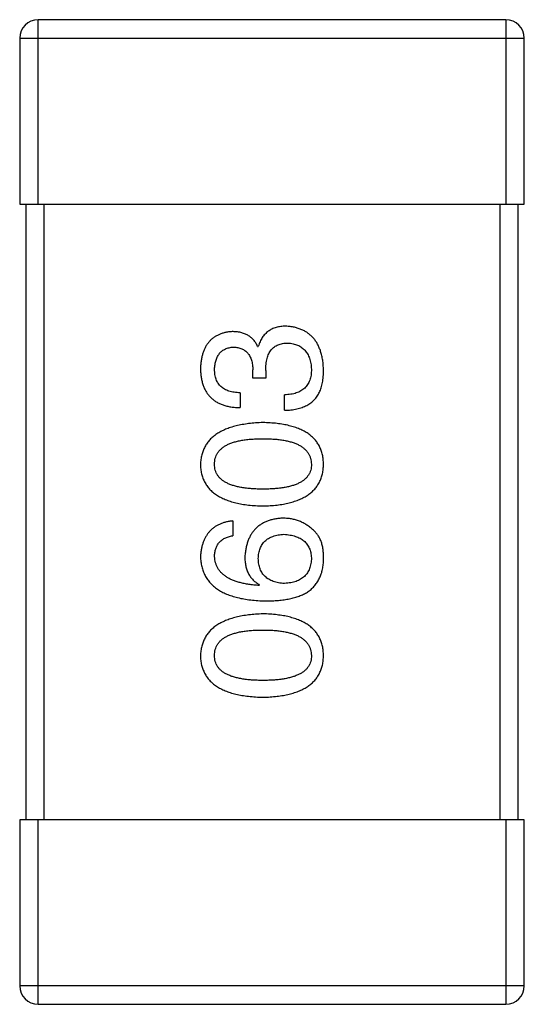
# Model space of a CAD drawing. Header units: millimetres. Extents: x 42 to 554, y 166 to 335.
# Tile 212 of 256: x 399.253 to 400.073, y 270.114 to 271.714. Entities that reach past the tile are written whole.
import ezdxf

# ---------------------------------------------------------------- set-up
doc = ezdxf.new("R2010")
doc.units = ezdxf.units.MM
doc.header["$LTSCALE"] = 30.734
doc.layers.get('0').update_dxf_attribs({"linetype": 'CONTINUOUS'})

msp = doc.modelspace()

# ---------------------------------------------------------------- linework, layer by layer
at = {"linetype": 'Continuous'}
for p, q in [((399.283, 271.4144), (399.283, 271.7144)), ((400.043, 271.7144), (399.283, 271.7144)), ((400.043, 271.7144), (400.043, 271.4144)), ((399.253, 271.6844), (399.253, 271.4144)), ((399.253, 271.6844), (400.073, 271.6844)), ((400.073, 271.4144), (400.073, 271.6844)), ((399.253, 271.4144), (400.073, 271.4144)), ((399.263, 271.4144), (399.263, 270.4144)), ((399.293, 270.4144), (399.293, 271.4144)), ((400.033, 271.4144), (400.033, 270.4144)), ((400.063, 270.4144), (400.063, 271.4144)), ((399.6397, 271.1835), (399.6408, 271.1835)), ((399.632, 271.1321), (399.632, 271.1452)), ((399.6528, 271.1441), (399.6528, 271.1321)), ((399.6528, 271.1321), (399.632, 271.1321)), ((399.6113, 271.1081), (399.6113, 271.084)), ((399.6834, 271.0796), (399.6834, 271.1048)), ((399.5992, 270.8999), (399.5992, 270.8759)), ((399.6429, 270.7961), (399.6419, 270.795)), ((399.253, 270.4144), (399.253, 270.1444)), ((400.073, 270.4144), (399.253, 270.4144)), ((399.283, 270.1144), (399.283, 270.4144)), ((400.043, 270.4144), (400.043, 270.1144)), ((400.073, 270.1444), (400.073, 270.4144)), ((400.073, 270.1444), (399.253, 270.1444)), ((399.283, 270.1144), (400.043, 270.1144))]:
    msp.add_line(p, q, dxfattribs=at)
for centre, start, end in [((399.283, 271.6844), 90, 180), ((400.043, 271.6844), 0, 90), ((399.283, 270.1444), 180, 270), ((400.043, 270.1444), 270, 0)]:
    msp.add_arc(centre, 0.03, start, end, dxfattribs=at)
for points, knots in [([(399.6856, 271.2163), (399.6841, 271.2162), (399.6813, 271.2162), (399.6773, 271.2158), (399.6734, 271.2152), (399.6697, 271.2142), (399.6662, 271.2131), (399.6629, 271.2117), (399.6598, 271.21), (399.6568, 271.2081), (399.6541, 271.2059), (399.6516, 271.2035), (399.6493, 271.2008), (399.6472, 271.1978), (399.6453, 271.1946), (399.6435, 271.1911), (399.642, 271.1874), (399.6412, 271.1848), (399.6408, 271.1835)], [0, 0, 0, 0, 0.071215, 0.138707, 0.20396, 0.266995, 0.327734, 0.387609, 0.445602, 0.503345, 0.561136, 0.618597, 0.677672, 0.738255, 0.799989, 0.863961, 0.930555, 1, 1, 1, 1]), ([(399.7468, 271.1452), (399.7466, 271.148), (399.7464, 271.1533), (399.7455, 271.161), (399.744, 271.1683), (399.7422, 271.175), (399.74, 271.1812), (399.7373, 271.1869), (399.7341, 271.1922), (399.7305, 271.1969), (399.7264, 271.2011), (399.7219, 271.2048), (399.7169, 271.208), (399.7115, 271.2107), (399.7056, 271.2129), (399.6994, 271.2146), (399.6926, 271.2158), (399.688, 271.2161), (399.6856, 271.2163)], [0, 0, 0, 0, 0.078078, 0.151942, 0.221594, 0.28726, 0.350176, 0.409768, 0.467648, 0.523784, 0.578904, 0.634014, 0.689819, 0.746826, 0.805875, 0.867063, 0.931764, 1, 1, 1, 1]), ([(399.5981, 271.2075), (399.5961, 271.2074), (399.5923, 271.207), (399.5866, 271.206), (399.5814, 271.2045), (399.5765, 271.2026), (399.572, 271.2003), (399.5678, 271.1976), (399.564, 271.1945), (399.5606, 271.1909), (399.5576, 271.1869), (399.5549, 271.1825), (399.5526, 271.1777), (399.5507, 271.1724), (399.5491, 271.1668), (399.548, 271.1607), (399.5471, 271.1542), (399.5469, 271.1497), (399.5468, 271.1474)], [0, 0, 0, 0, 0.067521, 0.132139, 0.193339, 0.252064, 0.309083, 0.364848, 0.420021, 0.475612, 0.532002, 0.589602, 0.649896, 0.712634, 0.778603, 0.848416, 0.922155, 1, 1, 1, 1]), ([(399.6397, 271.1835), (399.6387, 271.1854), (399.6368, 271.1891), (399.6331, 271.1941), (399.6288, 271.1982), (399.6239, 271.2017), (399.6183, 271.2043), (399.6121, 271.2062), (399.6053, 271.2073), (399.6006, 271.2075), (399.5981, 271.2075)], [0, 0, 0, 0, 0.125227, 0.244792, 0.361427, 0.478215, 0.59667, 0.722058, 0.856314, 1, 1, 1, 1]), ([(399.6528, 271.1441), (399.6528, 271.1459), (399.6528, 271.1494), (399.6533, 271.1545), (399.6539, 271.1593), (399.655, 271.1637), (399.6562, 271.1677), (399.6577, 271.1714), (399.6596, 271.1748), (399.6617, 271.1778), (399.6641, 271.1804), (399.6668, 271.1827), (399.6698, 271.1846), (399.6731, 271.1862), (399.6766, 271.1874), (399.6804, 271.1883), (399.6846, 271.1889), (399.6874, 271.1889), (399.6888, 271.1889)], [0, 0, 0, 0, 0.082495, 0.159728, 0.232496, 0.300725, 0.365163, 0.425859, 0.483728, 0.538892, 0.592921, 0.646195, 0.699968, 0.754746, 0.811387, 0.870806, 0.933482, 1, 1, 1, 1]), ([(399.6888, 271.1889), (399.6903, 271.1888), (399.6932, 271.1886), (399.6973, 271.1879), (399.7012, 271.1869), (399.7047, 271.1855), (399.7081, 271.1839), (399.7112, 271.182), (399.7139, 271.1797), (399.7165, 271.1772), (399.7188, 271.1744), (399.7208, 271.1712), (399.7225, 271.1678), (399.724, 271.1641), (399.7251, 271.1601), (399.7261, 271.1557), (399.7268, 271.1511), (399.727, 271.148), (399.7271, 271.1463)], [0, 0, 0, 0, 0.068514, 0.133941, 0.195994, 0.255362, 0.312994, 0.369441, 0.424687, 0.480522, 0.537148, 0.594801, 0.654411, 0.716817, 0.781981, 0.850498, 0.923306, 1, 1, 1, 1]), ([(399.5697, 271.1463), (399.5698, 271.1477), (399.5699, 271.1504), (399.5704, 271.1542), (399.5711, 271.1579), (399.572, 271.1612), (399.5731, 271.1644), (399.5745, 271.1673), (399.576, 271.1699), (399.5779, 271.1723), (399.5799, 271.1745), (399.5822, 271.1763), (399.5846, 271.178), (399.5873, 271.1794), (399.5903, 271.1805), (399.5934, 271.1814), (399.5968, 271.182), (399.5991, 271.1823), (399.6003, 271.1824)], [0, 0, 0, 0, 0.078051, 0.151197, 0.220412, 0.286742, 0.34933, 0.409464, 0.467368, 0.52298, 0.578639, 0.633998, 0.690142, 0.746855, 0.805868, 0.867776, 0.932345, 1, 1, 1, 1]), ([(399.6003, 271.1824), (399.6016, 271.1823), (399.604, 271.1822), (399.6075, 271.1816), (399.6107, 271.1808), (399.6138, 271.1797), (399.6166, 271.1784), (399.6191, 271.1767), (399.6215, 271.1748), (399.6236, 271.1726), (399.6255, 271.1701), (399.6271, 271.1673), (399.6285, 271.1643), (399.6297, 271.161), (399.6306, 271.1575), (399.6313, 271.1536), (399.6318, 271.1495), (399.632, 271.1467), (399.632, 271.1452)], [0, 0, 0, 0, 0.067741, 0.131599, 0.192143, 0.249977, 0.306453, 0.361639, 0.416449, 0.471489, 0.527582, 0.584873, 0.644974, 0.70814, 0.77492, 0.845909, 0.920585, 1, 1, 1, 1]), ([(399.5468, 271.1474), (399.5468, 271.1449), (399.547, 271.14), (399.5479, 271.1329), (399.5492, 271.1263), (399.5511, 271.1202), (399.5534, 271.1145), (399.5562, 271.1093), (399.5595, 271.1046), (399.5634, 271.1003), (399.5677, 271.0966), (399.5725, 271.0933), (399.5778, 271.0906), (399.5835, 271.0883), (399.5898, 271.0864), (399.5965, 271.0851), (399.6037, 271.0843), (399.6087, 271.0841), (399.6113, 271.084)], [0, 0, 0, 0, 0.073232, 0.142595, 0.207997, 0.270074, 0.329156, 0.386529, 0.441846, 0.496976, 0.551877, 0.607941, 0.665637, 0.725446, 0.788542, 0.855101, 0.925196, 1, 1, 1, 1]), ([(399.6113, 271.1081), (399.6096, 271.1081), (399.6063, 271.1083), (399.6016, 271.1089), (399.5972, 271.1096), (399.5931, 271.1108), (399.5894, 271.1122), (399.586, 271.1139), (399.5828, 271.1158), (399.5801, 271.1181), (399.5776, 271.1207), (399.5755, 271.1235), (399.5737, 271.1266), (399.5722, 271.13), (399.5711, 271.1337), (399.5703, 271.1377), (399.5698, 271.1419), (399.5698, 271.1448), (399.5697, 271.1463)], [0, 0, 0, 0, 0.078134, 0.15164, 0.221358, 0.286689, 0.348614, 0.407697, 0.464247, 0.520153, 0.574432, 0.629291, 0.684538, 0.742032, 0.801329, 0.863637, 0.930123, 1, 1, 1, 1]), ([(399.7271, 271.1463), (399.7271, 271.1447), (399.727, 271.1415), (399.7265, 271.1369), (399.7256, 271.1326), (399.7244, 271.1286), (399.7229, 271.1249), (399.721, 271.1215), (399.7188, 271.1184), (399.7162, 271.1156), (399.7133, 271.1132), (399.71, 271.1111), (399.7064, 271.1092), (399.7025, 271.1077), (399.6982, 271.1065), (399.6935, 271.1056), (399.6886, 271.105), (399.6852, 271.1049), (399.6834, 271.1048)], [0, 0, 0, 0, 0.071272, 0.13882, 0.201858, 0.262757, 0.320043, 0.376709, 0.431462, 0.486034, 0.541209, 0.597703, 0.65589, 0.717768, 0.782056, 0.850407, 0.92277, 1, 1, 1, 1]), ([(399.7402, 271.1092), (399.7407, 271.1103), (399.7418, 271.1126), (399.7432, 271.1164), (399.7443, 271.1204), (399.7452, 271.1248), (399.7459, 271.1295), (399.7464, 271.1345), (399.7467, 271.1397), (399.7467, 271.1434), (399.7468, 271.1452)], [0, 0, 0, 0, 0.101955, 0.208983, 0.322698, 0.44339, 0.570851, 0.70629, 0.84885, 1, 1, 1, 1]), ([(399.6834, 271.0796), (399.6852, 271.0797), (399.6887, 271.0798), (399.6938, 271.0803), (399.6986, 271.081), (399.7033, 271.0819), (399.7077, 271.083), (399.7118, 271.0842), (399.7157, 271.0858), (399.7194, 271.0875), (399.7229, 271.0895), (399.7261, 271.0916), (399.7291, 271.094), (399.7318, 271.0966), (399.7343, 271.0994), (399.7365, 271.1025), (399.7385, 271.1057), (399.7397, 271.108), (399.7402, 271.1092)], [0, 0, 0, 0, 0.078937, 0.154495, 0.226898, 0.296844, 0.363348, 0.427781, 0.48946, 0.549586, 0.607902, 0.664733, 0.720805, 0.776157, 0.831175, 0.886736, 0.943094, 1, 1, 1, 1]), ([(399.6484, 271.0597), (399.6444, 271.0596), (399.6366, 271.0592), (399.6253, 271.0581), (399.6147, 271.0565), (399.6049, 271.0544), (399.5959, 271.0519), (399.5876, 271.0489), (399.5801, 271.0454), (399.5733, 271.0413), (399.5673, 271.0368), (399.562, 271.0319), (399.5575, 271.0264), (399.5538, 271.0204), (399.5509, 271.014), (399.5487, 271.0071), (399.5472, 270.9997), (399.5469, 270.9946), (399.5468, 270.992)], [0, 0, 0, 0, 0.088475, 0.171606, 0.249595, 0.322626, 0.391327, 0.455765, 0.516374, 0.573675, 0.628522, 0.681161, 0.732559, 0.783563, 0.83504, 0.887639, 0.942585, 1, 1, 1, 1]), ([(399.7468, 270.992), (399.7466, 270.9946), (399.7464, 270.9998), (399.7452, 271.0073), (399.7431, 271.0143), (399.7404, 271.0208), (399.7368, 271.0269), (399.7325, 271.0324), (399.7275, 271.0374), (399.7216, 271.0419), (399.715, 271.0459), (399.7077, 271.0493), (399.6997, 271.0523), (399.6909, 271.0548), (399.6813, 271.0569), (399.671, 271.0583), (399.66, 271.0593), (399.6523, 271.0596), (399.6484, 271.0597)], [0, 0, 0, 0, 0.059134, 0.115603, 0.169236, 0.221572, 0.273254, 0.32474, 0.377319, 0.431815, 0.488555, 0.548609, 0.612242, 0.680182, 0.75251, 0.829782, 0.91231, 1, 1, 1, 1]), ([(399.5697, 270.992), (399.5698, 270.9937), (399.5699, 270.9969), (399.5708, 271.0017), (399.5724, 271.0061), (399.5745, 271.0102), (399.5774, 271.014), (399.5808, 271.0174), (399.5848, 271.0205), (399.5895, 271.0233), (399.5947, 271.0257), (399.6006, 271.0278), (399.6071, 271.0296), (399.6141, 271.031), (399.6218, 271.0321), (399.6302, 271.0329), (399.6391, 271.0334), (399.6452, 271.0335), (399.6484, 271.0335)], [0, 0, 0, 0, 0.050604, 0.098688, 0.145699, 0.191791, 0.238625, 0.286717, 0.337546, 0.391814, 0.449755, 0.512106, 0.579685, 0.652048, 0.730262, 0.814146, 0.904281, 1, 1, 1, 1]), ([(399.6484, 271.0335), (399.6515, 271.0335), (399.6576, 271.0334), (399.6664, 271.0329), (399.6746, 271.0321), (399.6823, 271.031), (399.6893, 271.0296), (399.6957, 271.0278), (399.7016, 271.0257), (399.7068, 271.0233), (399.7115, 271.0205), (399.7155, 271.0174), (399.719, 271.014), (399.7218, 271.0102), (399.7241, 271.0061), (399.7258, 271.0017), (399.7268, 270.9969), (399.727, 270.9937), (399.7271, 270.992)], [0, 0, 0, 0, 0.094834, 0.184067, 0.267029, 0.344713, 0.417334, 0.484367, 0.546941, 0.604717, 0.65953, 0.710539, 0.759381, 0.806382, 0.853027, 0.900623, 0.949121, 1, 1, 1, 1]), ([(399.5468, 270.992), (399.5469, 270.9893), (399.5471, 270.9841), (399.5484, 270.9766), (399.5506, 270.9696), (399.5534, 270.9631), (399.557, 270.9571), (399.5615, 270.9516), (399.5667, 270.9465), (399.5728, 270.9421), (399.5795, 270.9381), (399.5871, 270.9346), (399.5954, 270.9316), (399.6045, 270.9291), (399.6144, 270.9271), (399.6251, 270.9256), (399.6365, 270.9246), (399.6443, 270.9244), (399.6484, 270.9242)], [0, 0, 0, 0, 0.057911, 0.113262, 0.165956, 0.217443, 0.268511, 0.319665, 0.372, 0.426129, 0.483365, 0.543779, 0.607756, 0.676562, 0.749704, 0.827713, 0.911177, 1, 1, 1, 1]), ([(399.6484, 270.9515), (399.6452, 270.9516), (399.6391, 270.9516), (399.6302, 270.9521), (399.6218, 270.9529), (399.6141, 270.9539), (399.6071, 270.9554), (399.6006, 270.9571), (399.5947, 270.9591), (399.5895, 270.9615), (399.5848, 270.9642), (399.5808, 270.9672), (399.5774, 270.9705), (399.5745, 270.9742), (399.5724, 270.9782), (399.5708, 270.9825), (399.5699, 270.9871), (399.5698, 270.9903), (399.5697, 270.992)], [0, 0, 0, 0, 0.096452, 0.187278, 0.271765, 0.350519, 0.423437, 0.491321, 0.554011, 0.612224, 0.666281, 0.717003, 0.764884, 0.811423, 0.856783, 0.902993, 0.950236, 1, 1, 1, 1]), ([(399.6484, 270.9242), (399.6523, 270.9244), (399.66, 270.9246), (399.671, 270.9256), (399.6813, 270.9271), (399.6909, 270.9291), (399.6997, 270.9316), (399.7077, 270.9346), (399.7151, 270.9381), (399.7216, 270.9421), (399.7275, 270.9465), (399.7325, 270.9516), (399.7368, 270.9571), (399.7404, 270.9631), (399.7431, 270.9696), (399.7452, 270.9766), (399.7464, 270.9841), (399.7466, 270.9893), (399.7468, 270.992)], [0, 0, 0, 0, 0.087693, 0.170223, 0.247496, 0.319826, 0.387768, 0.451403, 0.511459, 0.568358, 0.622671, 0.675251, 0.726739, 0.778422, 0.830759, 0.884394, 0.940865, 1, 1, 1, 1]), ([(399.7271, 270.992), (399.727, 270.9903), (399.7269, 270.9871), (399.726, 270.9825), (399.7245, 270.9782), (399.7222, 270.9742), (399.7195, 270.9705), (399.7161, 270.9672), (399.712, 270.9642), (399.7073, 270.9615), (399.7021, 270.9591), (399.6962, 270.9571), (399.6897, 270.9554), (399.6827, 270.9539), (399.675, 270.9529), (399.6667, 270.9521), (399.6577, 270.9516), (399.6516, 270.9516), (399.6484, 270.9515)], [0, 0, 0, 0, 0.049766, 0.097012, 0.143225, 0.188786, 0.235079, 0.282962, 0.333687, 0.387747, 0.445963, 0.508657, 0.576545, 0.649868, 0.72822, 0.812712, 0.903543, 1, 1, 1, 1]), ([(399.5992, 270.8999), (399.5972, 270.8997), (399.5933, 270.8992), (399.5877, 270.8979), (399.5824, 270.8964), (399.5775, 270.8944), (399.573, 270.892), (399.5688, 270.8893), (399.5649, 270.8862), (399.5614, 270.8828), (399.5583, 270.8789), (399.5556, 270.8748), (399.5532, 270.8702), (399.5512, 270.8652), (399.5495, 270.86), (399.5482, 270.8543), (399.5473, 270.8483), (399.5469, 270.8441), (399.5468, 270.842)], [0, 0, 0, 0, 0.06947, 0.136096, 0.199592, 0.260665, 0.319672, 0.377156, 0.433415, 0.489984, 0.546535, 0.604276, 0.663499, 0.725182, 0.788953, 0.855683, 0.926216, 1, 1, 1, 1]), ([(399.6812, 270.9043), (399.6788, 270.9042), (399.6743, 270.9039), (399.6676, 270.9029), (399.6614, 270.9015), (399.6556, 270.8997), (399.6502, 270.8974), (399.6453, 270.8946), (399.6407, 270.8914), (399.6366, 270.8877), (399.6329, 270.8835), (399.6296, 270.879), (399.6268, 270.8739), (399.6243, 270.8684), (399.6223, 270.8624), (399.6208, 270.856), (399.6196, 270.8492), (399.6191, 270.8444), (399.6189, 270.842)], [0, 0, 0, 0, 0.071527, 0.139094, 0.20346, 0.264939, 0.323904, 0.381383, 0.437591, 0.493343, 0.549401, 0.606085, 0.664838, 0.725424, 0.788712, 0.855452, 0.925772, 1, 1, 1, 1]), ([(399.7304, 270.8846), (399.7286, 270.8862), (399.7252, 270.8893), (399.7196, 270.8933), (399.7138, 270.8967), (399.7078, 270.8995), (399.7014, 270.9017), (399.6949, 270.9032), (399.6881, 270.9041), (399.6835, 270.9042), (399.6812, 270.9043)], [0, 0, 0, 0, 0.129393, 0.255335, 0.378531, 0.500878, 0.622934, 0.746191, 0.87096, 1, 1, 1, 1]), ([(399.7468, 270.8354), (399.7468, 270.8383), (399.7469, 270.8437), (399.7463, 270.8515), (399.7452, 270.8586), (399.7434, 270.8651), (399.741, 270.871), (399.7381, 270.8762), (399.7346, 270.8809), (399.7318, 270.8834), (399.7304, 270.8846)], [0, 0, 0, 0, 0.156782, 0.301945, 0.436395, 0.561474, 0.678489, 0.78853, 0.894967, 1, 1, 1, 1]), ([(399.5697, 270.842), (399.5698, 270.8443), (399.5699, 270.8486), (399.5714, 270.8547), (399.5737, 270.8601), (399.577, 270.8648), (399.5812, 270.8688), (399.5864, 270.872), (399.5925, 270.8744), (399.5969, 270.8754), (399.5992, 270.8759)], [0, 0, 0, 0, 0.136586, 0.261496, 0.378089, 0.490612, 0.605522, 0.725767, 0.8561, 1, 1, 1, 1]), ([(399.6408, 270.8387), (399.6408, 270.8402), (399.641, 270.8432), (399.6416, 270.8474), (399.6425, 270.8514), (399.6437, 270.8551), (399.6452, 270.8585), (399.647, 270.8617), (399.6492, 270.8646), (399.6516, 270.8672), (399.6544, 270.8695), (399.6575, 270.8716), (399.6609, 270.8734), (399.6646, 270.8749), (399.6686, 270.8761), (399.6729, 270.8771), (399.6775, 270.8777), (399.6807, 270.878), (399.6823, 270.8781)], [0, 0, 0, 0, 0.069884, 0.136529, 0.199638, 0.259844, 0.317774, 0.374356, 0.430026, 0.485148, 0.5409, 0.597889, 0.657472, 0.718614, 0.783613, 0.85129, 0.923712, 1, 1, 1, 1]), ([(399.6823, 270.8781), (399.684, 270.878), (399.6874, 270.8777), (399.6922, 270.877), (399.6968, 270.8761), (399.701, 270.8749), (399.705, 270.8735), (399.7085, 270.8717), (399.7119, 270.8698), (399.7148, 270.8675), (399.7175, 270.8649), (399.7198, 270.8621), (399.7219, 270.8591), (399.7236, 270.8557), (399.725, 270.8521), (399.726, 270.8483), (399.7267, 270.8441), (399.727, 270.8413), (399.7271, 270.8398)], [0, 0, 0, 0, 0.078863, 0.153308, 0.223539, 0.289857, 0.35341, 0.413572, 0.471721, 0.528235, 0.584279, 0.638781, 0.69466, 0.751251, 0.809198, 0.869697, 0.933318, 1, 1, 1, 1]), ([(399.5468, 270.842), (399.5469, 270.8392), (399.5473, 270.8337), (399.5487, 270.8257), (399.551, 270.8182), (399.5541, 270.8112), (399.5579, 270.8048), (399.5626, 270.7989), (399.5681, 270.7936), (399.5744, 270.7888), (399.5814, 270.7846), (399.5893, 270.7809), (399.5979, 270.7777), (399.6074, 270.7751), (399.6176, 270.7729), (399.6286, 270.7714), (399.6404, 270.7703), (399.6486, 270.77), (399.6528, 270.7699)], [0, 0, 0, 0, 0.058957, 0.115262, 0.16907, 0.221312, 0.273147, 0.324961, 0.377649, 0.432026, 0.488925, 0.549039, 0.612912, 0.680653, 0.753056, 0.830314, 0.912483, 1, 1, 1, 1]), ([(399.6419, 270.795), (399.639, 270.7952), (399.6335, 270.7956), (399.6256, 270.7966), (399.6182, 270.7979), (399.6112, 270.7995), (399.6049, 270.8014), (399.599, 270.8036), (399.5937, 270.806), (399.5889, 270.8088), (399.5846, 270.8119), (399.5809, 270.8153), (399.5776, 270.819), (399.575, 270.8231), (399.5728, 270.8273), (399.5713, 270.832), (399.5701, 270.8369), (399.5699, 270.8403), (399.5697, 270.842)], [0, 0, 0, 0, 0.089218, 0.173709, 0.252753, 0.326963, 0.397099, 0.462534, 0.524018, 0.582178, 0.637235, 0.689955, 0.741228, 0.791618, 0.841661, 0.892925, 0.945259, 1, 1, 1, 1]), ([(399.6189, 270.842), (399.619, 270.8394), (399.6191, 270.8343), (399.6202, 270.8269), (399.6221, 270.8203), (399.6247, 270.8141), (399.6281, 270.8086), (399.6323, 270.8037), (399.6373, 270.7995), (399.641, 270.7973), (399.6429, 270.7961)], [0, 0, 0, 0, 0.144617, 0.279572, 0.40596, 0.526097, 0.64389, 0.760003, 0.877724, 1, 1, 1, 1]), ([(399.6834, 270.7983), (399.6817, 270.7984), (399.6784, 270.7986), (399.6737, 270.7993), (399.6693, 270.8003), (399.6652, 270.8016), (399.6614, 270.8031), (399.6579, 270.8049), (399.6547, 270.807), (399.6519, 270.8095), (399.6494, 270.8121), (399.6472, 270.8151), (399.6453, 270.8183), (399.6438, 270.8219), (399.6425, 270.8257), (399.6416, 270.8298), (399.641, 270.8342), (399.6408, 270.8372), (399.6408, 270.8387)], [0, 0, 0, 0, 0.076072, 0.148369, 0.216753, 0.281358, 0.342792, 0.401604, 0.458929, 0.514444, 0.569818, 0.625343, 0.681554, 0.739608, 0.800134, 0.863477, 0.929547, 1, 1, 1, 1]), ([(399.7271, 270.8398), (399.727, 270.8382), (399.7269, 270.8351), (399.7262, 270.8306), (399.7253, 270.8264), (399.724, 270.8225), (399.7225, 270.8188), (399.7205, 270.8155), (399.7183, 270.8124), (399.7156, 270.8097), (399.7128, 270.8072), (399.7095, 270.8051), (399.7059, 270.8032), (399.7021, 270.8016), (399.6978, 270.8004), (399.6933, 270.7994), (399.6885, 270.7986), (399.6851, 270.7984), (399.6834, 270.7983)], [0, 0, 0, 0, 0.070403, 0.137196, 0.200053, 0.260887, 0.31876, 0.37535, 0.430743, 0.485927, 0.541678, 0.598832, 0.657726, 0.719441, 0.783504, 0.851852, 0.923533, 1, 1, 1, 1]), ([(399.7205, 270.7841), (399.7226, 270.7856), (399.7265, 270.7885), (399.7317, 270.7937), (399.7361, 270.7994), (399.7398, 270.8056), (399.7427, 270.8124), (399.7449, 270.8196), (399.7463, 270.8274), (399.7466, 270.8327), (399.7468, 270.8354)], [0, 0, 0, 0, 0.125033, 0.246266, 0.36603, 0.485265, 0.606781, 0.732144, 0.862551, 1, 1, 1, 1]), ([(399.6528, 270.7699), (399.6563, 270.7699), (399.6632, 270.77), (399.6732, 270.7707), (399.6826, 270.7717), (399.6914, 270.7733), (399.6996, 270.7753), (399.7072, 270.7777), (399.7142, 270.7806), (399.7185, 270.7829), (399.7205, 270.7841)], [0, 0, 0, 0, 0.151498, 0.29521, 0.430242, 0.557137, 0.677306, 0.790845, 0.898111, 1, 1, 1, 1]), ([(399.6484, 270.7489), (399.6444, 270.7487), (399.6366, 270.7483), (399.6253, 270.7472), (399.6147, 270.7456), (399.6049, 270.7436), (399.5959, 270.741), (399.5876, 270.738), (399.5801, 270.7345), (399.5733, 270.7305), (399.5673, 270.726), (399.562, 270.721), (399.5575, 270.7155), (399.5538, 270.7096), (399.5509, 270.7031), (399.5487, 270.6962), (399.5472, 270.6888), (399.5469, 270.6837), (399.5468, 270.6811)], [0, 0, 0, 0, 0.088475, 0.171606, 0.249595, 0.322626, 0.391327, 0.455765, 0.516374, 0.573675, 0.628522, 0.681161, 0.732559, 0.783563, 0.83504, 0.887639, 0.942585, 1, 1, 1, 1]), ([(399.7468, 270.6811), (399.7466, 270.6838), (399.7464, 270.6889), (399.7452, 270.6964), (399.7431, 270.7034), (399.7404, 270.71), (399.7368, 270.716), (399.7325, 270.7215), (399.7275, 270.7265), (399.7216, 270.731), (399.715, 270.735), (399.7077, 270.7385), (399.6997, 270.7415), (399.6909, 270.744), (399.6813, 270.746), (399.671, 270.7474), (399.66, 270.7485), (399.6523, 270.7487), (399.6484, 270.7489)], [0, 0, 0, 0, 0.059134, 0.115603, 0.169236, 0.221572, 0.273254, 0.32474, 0.377319, 0.431815, 0.488555, 0.548609, 0.612242, 0.680182, 0.75251, 0.829782, 0.91231, 1, 1, 1, 1]), ([(399.5697, 270.6811), (399.5698, 270.6828), (399.5699, 270.6861), (399.5708, 270.6908), (399.5724, 270.6953), (399.5745, 270.6994), (399.5774, 270.7031), (399.5808, 270.7066), (399.5848, 270.7096), (399.5895, 270.7124), (399.5947, 270.7148), (399.6006, 270.7169), (399.6071, 270.7187), (399.6141, 270.7202), (399.6218, 270.7213), (399.6302, 270.7221), (399.6391, 270.7226), (399.6452, 270.7226), (399.6484, 270.7226)], [0, 0, 0, 0, 0.050604, 0.098688, 0.145699, 0.191791, 0.238625, 0.286717, 0.337546, 0.391814, 0.449755, 0.512106, 0.579685, 0.652048, 0.730262, 0.814146, 0.904281, 1, 1, 1, 1]), ([(399.6484, 270.7226), (399.6515, 270.7226), (399.6576, 270.7226), (399.6664, 270.7221), (399.6746, 270.7213), (399.6823, 270.7201), (399.6893, 270.7187), (399.6957, 270.7169), (399.7016, 270.7149), (399.7068, 270.7124), (399.7115, 270.7096), (399.7155, 270.7065), (399.719, 270.7031), (399.7218, 270.6993), (399.7241, 270.6953), (399.7258, 270.6908), (399.7268, 270.6861), (399.727, 270.6828), (399.7271, 270.6811)], [0, 0, 0, 0, 0.094834, 0.184067, 0.267029, 0.344713, 0.417334, 0.484367, 0.546941, 0.604717, 0.65953, 0.710539, 0.759381, 0.806382, 0.853027, 0.900623, 0.949121, 1, 1, 1, 1]), ([(399.5468, 270.6811), (399.5469, 270.6785), (399.5471, 270.6733), (399.5484, 270.6658), (399.5506, 270.6588), (399.5534, 270.6522), (399.557, 270.6462), (399.5615, 270.6407), (399.5667, 270.6357), (399.5728, 270.6312), (399.5795, 270.6272), (399.5871, 270.6237), (399.5954, 270.6207), (399.6045, 270.6183), (399.6144, 270.6162), (399.6251, 270.6148), (399.6365, 270.6137), (399.6443, 270.6135), (399.6484, 270.6133)], [0, 0, 0, 0, 0.057911, 0.113262, 0.165956, 0.217443, 0.268511, 0.319665, 0.372, 0.426129, 0.483365, 0.543779, 0.607756, 0.676562, 0.749704, 0.827713, 0.911177, 1, 1, 1, 1]), ([(399.6484, 270.6407), (399.6452, 270.6407), (399.6391, 270.6408), (399.6302, 270.6413), (399.6218, 270.642), (399.6141, 270.6431), (399.6071, 270.6446), (399.6006, 270.6462), (399.5947, 270.6483), (399.5895, 270.6507), (399.5848, 270.6533), (399.5808, 270.6563), (399.5774, 270.6597), (399.5745, 270.6633), (399.5724, 270.6673), (399.5708, 270.6716), (399.5699, 270.6763), (399.5698, 270.6795), (399.5697, 270.6811)], [0, 0, 0, 0, 0.096452, 0.187278, 0.271765, 0.350519, 0.423437, 0.491321, 0.554011, 0.612224, 0.666281, 0.717003, 0.764884, 0.811423, 0.856783, 0.902993, 0.950236, 1, 1, 1, 1]), ([(399.6484, 270.6133), (399.6523, 270.6135), (399.66, 270.6137), (399.671, 270.6148), (399.6813, 270.6162), (399.6909, 270.6183), (399.6997, 270.6207), (399.7077, 270.6237), (399.7151, 270.6272), (399.7216, 270.6312), (399.7275, 270.6357), (399.7325, 270.6407), (399.7368, 270.6462), (399.7404, 270.6522), (399.7431, 270.6588), (399.7452, 270.6658), (399.7464, 270.6733), (399.7466, 270.6785), (399.7468, 270.6811)], [0, 0, 0, 0, 0.087693, 0.170223, 0.247496, 0.319826, 0.387768, 0.451403, 0.511459, 0.568358, 0.622671, 0.675251, 0.726739, 0.778422, 0.830759, 0.884394, 0.940865, 1, 1, 1, 1]), ([(399.7271, 270.6811), (399.727, 270.6795), (399.7269, 270.6763), (399.726, 270.6716), (399.7245, 270.6673), (399.7222, 270.6633), (399.7195, 270.6597), (399.7161, 270.6563), (399.712, 270.6533), (399.7073, 270.6507), (399.7021, 270.6483), (399.6962, 270.6462), (399.6897, 270.6446), (399.6827, 270.6431), (399.675, 270.642), (399.6667, 270.6413), (399.6577, 270.6408), (399.6516, 270.6407), (399.6484, 270.6407)], [0, 0, 0, 0, 0.049766, 0.097012, 0.143225, 0.188786, 0.235079, 0.282962, 0.333687, 0.387747, 0.445963, 0.508657, 0.576545, 0.649868, 0.72822, 0.812712, 0.903543, 1, 1, 1, 1])]:
    msp.add_open_spline(points, degree=3, knots=knots, dxfattribs=at)

doc.saveas('drawing.dxf')
